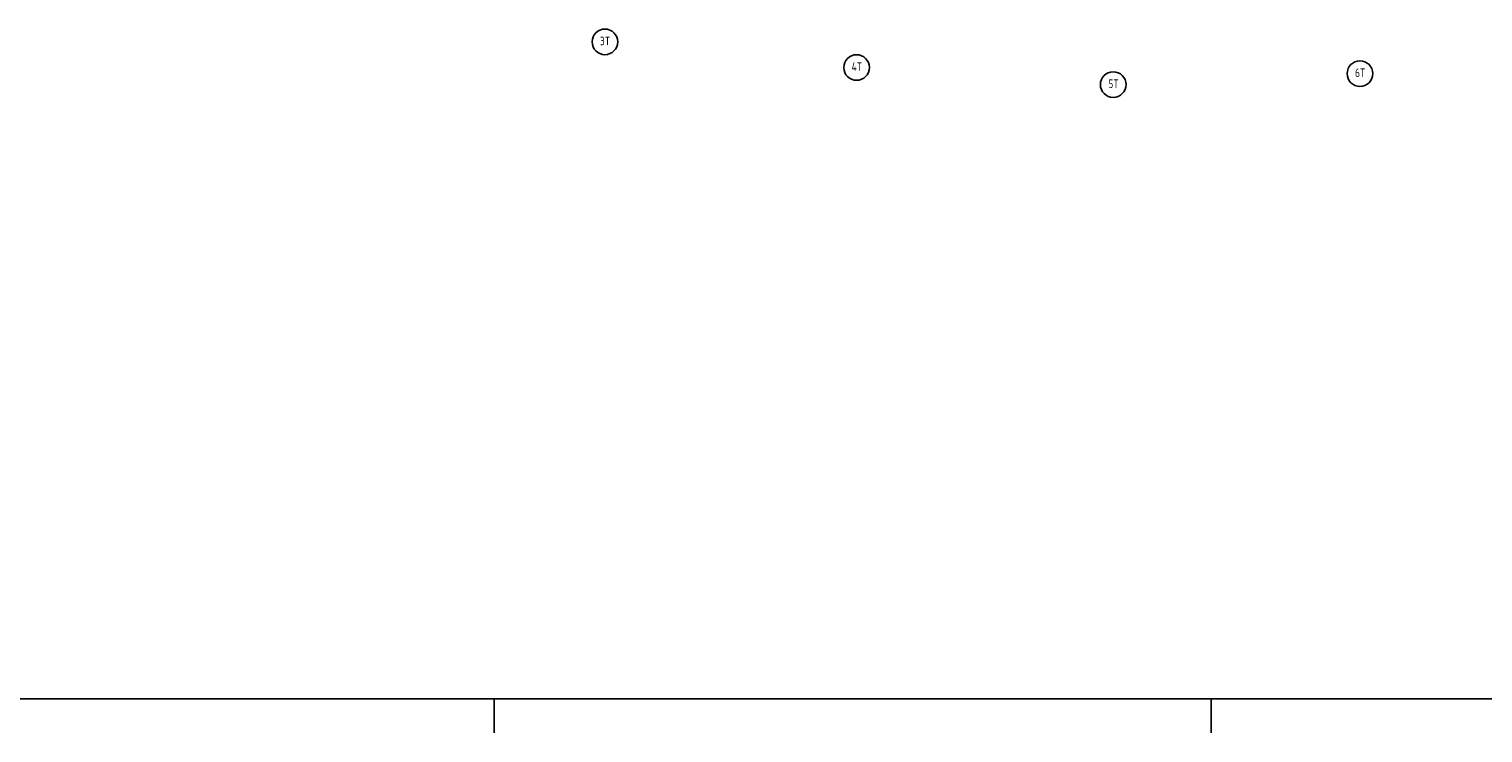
# Model space of a CAD drawing. Extents: x -138812 to 250702, y -18987 to 104055.
# Tile 176 of 193: x 138808 to 160090, y 1286 to 11595. Entities that reach past the tile are written whole.
import ezdxf

# ---------------------------------------------------------------- set-up
doc = ezdxf.new("R2010")
doc.units = 0
doc.header["$LTSCALE"] = 50
doc.layers.add('57LB', color=5, linetype='CONTINUOUS')
doc.layers.add('KADER', color=7, linetype='CONTINUOUS')
doc.styles.add('ISO25', font='ISO', dxfattribs={"width": 0.9, "height": 125})

# ---------------------------------------------------------------- blocks, each defined once
blk = doc.blocks.new('KADERA0')
at = {"layer": 'KADER', "color": 4}
blk.add_line((25, 10), (1179, 10), dxfattribs=at)
at = {"layer": 'KADER', "color": 1}
for p, q in [((349, 0), (349, 10)), ((559, 0), (559, 10))]:
    blk.add_line(p, q, dxfattribs=at)

msp = doc.modelspace()

# ---------------------------------------------------------------- linework, layer by layer
at = {"layer": '57LB', "color": 2, "linetype": 'Continuous'}
for centre in [(147237.13071, 11407.24997), (150921.2579, 11031.66063), (158289.51226, 10942.2346), (154677.62287, 10781.26774)]:
    msp.add_circle(centre, 187.5, dxfattribs=at)

# ---------------------------------------------------------------- block references
at = {"layer": 'KADER', "color": 2, "linetype": 'Continuous', "xscale": 50, "yscale": 50, "zscale": 50}
msp.add_blockref('KADERA0', (128163.65142, 1286.23912), dxfattribs=at)

# ---------------------------------------------------------------- texts
at = {"layer": '57LB', "color": 2, "linetype": 'Continuous', "style": 'ISO25', "width": 0.9}
for s, p in [('3T', (147164.28584, 11357.24997)), ('4T', (150848.41302, 10981.66063)), ('5T', (154604.77799, 10731.26774)), ('6T', (158216.66739, 10892.2346))]:
    msp.add_text(s, height=125, dxfattribs=at).set_placement(p)

doc.saveas('drawing.dxf')
